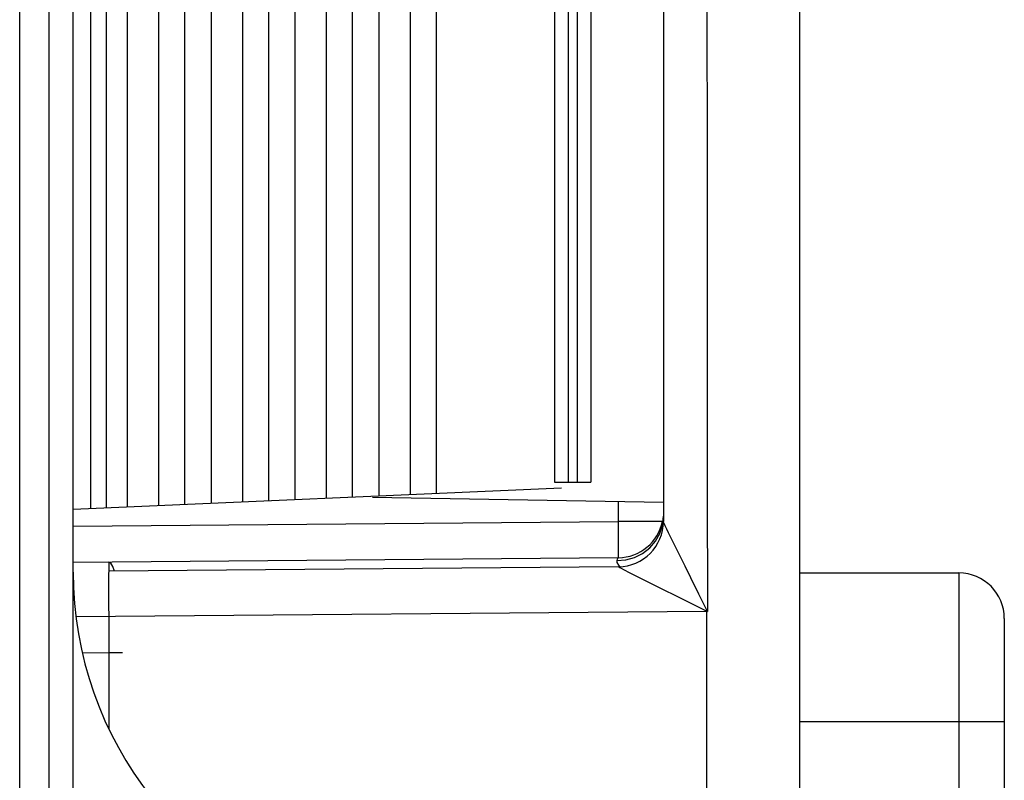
# Model space of a CAD drawing. Header units: millimetres. Extents: x -131 to 719, y -272 to 510.
# Tile 96 of 102: x 528 to 539, y 146 to 154. Entities that reach past the tile are written whole.
import ezdxf

# ---------------------------------------------------------------- set-up
doc = ezdxf.new("R2010")
doc.units = ezdxf.units.MM
doc.header["$LTSCALE"] = 23.1
doc.layers.get('0').update_dxf_attribs({"linetype": 'CONTINUOUS'})

msp = doc.modelspace()

# ---------------------------------------------------------------- linework, layer by layer
at = {"color": 7}
for p, q in [((528.324, 26.255), (528.324, 217.616)), ((528.644, 217.602), (528.644, 26.255)), ((528.913, 26.266), (528.913, 217.595)), ((536.913, 167.893), (536.913, 140.751)), ((529.103, 159.458), (529.103, 148.885)), ((529.276, 159.451), (529.276, 148.893)), ((529.507, 159.44), (529.507, 148.903)), ((529.853, 159.425), (529.853, 148.918)), ((530.142, 148.93), (530.142, 159.413)), ((530.431, 159.4), (530.431, 148.943)), ((530.777, 159.385), (530.777, 148.958)), ((531.066, 148.971), (531.066, 159.372)), ((531.354, 159.36), (531.354, 148.983)), ((531.701, 159.345), (531.701, 148.998)), ((531.989, 149.011), (531.989, 159.332)), ((532.278, 159.319), (532.278, 149.024)), ((532.625, 159.304), (532.625, 149.039)), ((535.415, 159.39), (535.415, 148.953)), ((532.913, 149.051), (532.913, 159.292)), ((534.213, 159.172), (534.213, 149.172)), ((534.363, 159.172), (534.363, 149.172)), ((534.463, 159.172), (534.463, 149.172)), ((534.613, 159.172), (534.613, 149.172)), ((528.913, 148.877), (534.291, 149.112)), ((534.213, 149.172), (534.613, 149.172)), ((532.21, 149.009), (535.415, 148.953)), ((534.918, 148.741), (534.918, 148.962)), ((535.413, 148.953), (535.413, 148.741)), ((535.403, 148.701), (535.413, 148.797)), ((528.913, 148.689), (534.918, 148.741)), ((535.403, 148.741), (534.918, 148.741)), ((534.919, 148.549), (534.918, 148.741)), ((535.586, 148.379), (535.523, 148.506)), ((535.652, 148.247), (535.586, 148.379)), ((534.918, 148.341), (528.913, 148.289)), ((534.918, 148.241), (529.307, 148.192)), ((535.715, 148.118), (535.652, 148.247)), ((536.913, 148.173), (538.668, 148.173)), ((538.668, 148.173), (538.668, 142.173)), ((529.303, 148.019), (529.303, 147.869)), ((535.197, 148.099), (535.76, 147.82)), ((535.804, 147.941), (535.715, 148.118)), ((535.9, 147.75), (535.804, 147.941)), ((529.303, 147.869), (529.304, 147.638)), ((535.76, 147.82), (535.9, 147.75)), ((535.887, 147.75), (528.946, 147.689)), ((535.887, 147.75), (535.887, 143.002)), ((529.304, 147.638), (529.307, 147.293)), ((539.168, 147.673), (539.168, 142.673)), ((529.307, 147.293), (529.022, 147.29)), ((529.455, 147.293), (529.307, 147.293)), ((529.307, 147.293), (529.307, 146.454)), ((539.168, 146.536), (536.913, 146.536))]:
    msp.add_line(p, q, dxfattribs=at)
for points in [[(535.9, 159.602), (535.924, 158.59), (535.932, 157.541), (535.915, 156.456), (535.895, 155.334), (535.892, 154.177), (535.895, 152.982), (535.894, 151.752), (535.895, 150.475), (535.897, 149.14), (535.9, 147.75)], [(535.326, 148.523), (535.374, 148.608), (535.403, 148.701)], [(535.523, 148.506), (535.471, 148.614), (535.451, 148.657), (535.434, 148.692), (535.423, 148.718), (535.416, 148.734), (535.413, 148.741)], [(534.919, 148.342), (534.919, 148.386), (534.919, 148.549)], [(535.096, 148.345), (535.184, 148.389), (535.262, 148.449), (535.326, 148.523)], [(534.901, 148.312), (535, 148.319), (535.096, 148.345)], [(529.307, 148.292), (529.305, 148.282), (529.305, 148.253), (529.304, 148.209)], [(529.368, 148.193), (529.35, 148.244), (529.329, 148.28), (529.307, 148.292)], [(534.918, 148.341), (534.913, 148.34), (534.909, 148.334), (534.905, 148.325), (534.901, 148.312)], [(534.901, 148.312), (534.902, 148.289), (534.918, 148.258), (534.929, 148.243)], [(534.918, 148.241), (534.922, 148.239), (534.935, 148.232), (534.989, 148.204)], [(529.304, 148.209), (529.303, 148.153), (529.303, 148.019)], [(534.989, 148.204), (535.03, 148.183), (535.197, 148.099)]]:
    msp.add_lwpolyline(points, dxfattribs=at)
for centre, radius, start, end in [((534.913, 148.841), 0.5, 270.5, 348.8116), ((534.913, 148.741), 0.5, 270.54, 360), ((532.913, 148.183), 4, 180, 256.6308), ((538.668, 147.673), 0.5, 0, 90)]:
    msp.add_arc(centre, radius, start, end, dxfattribs=at)

doc.saveas('drawing.dxf')
